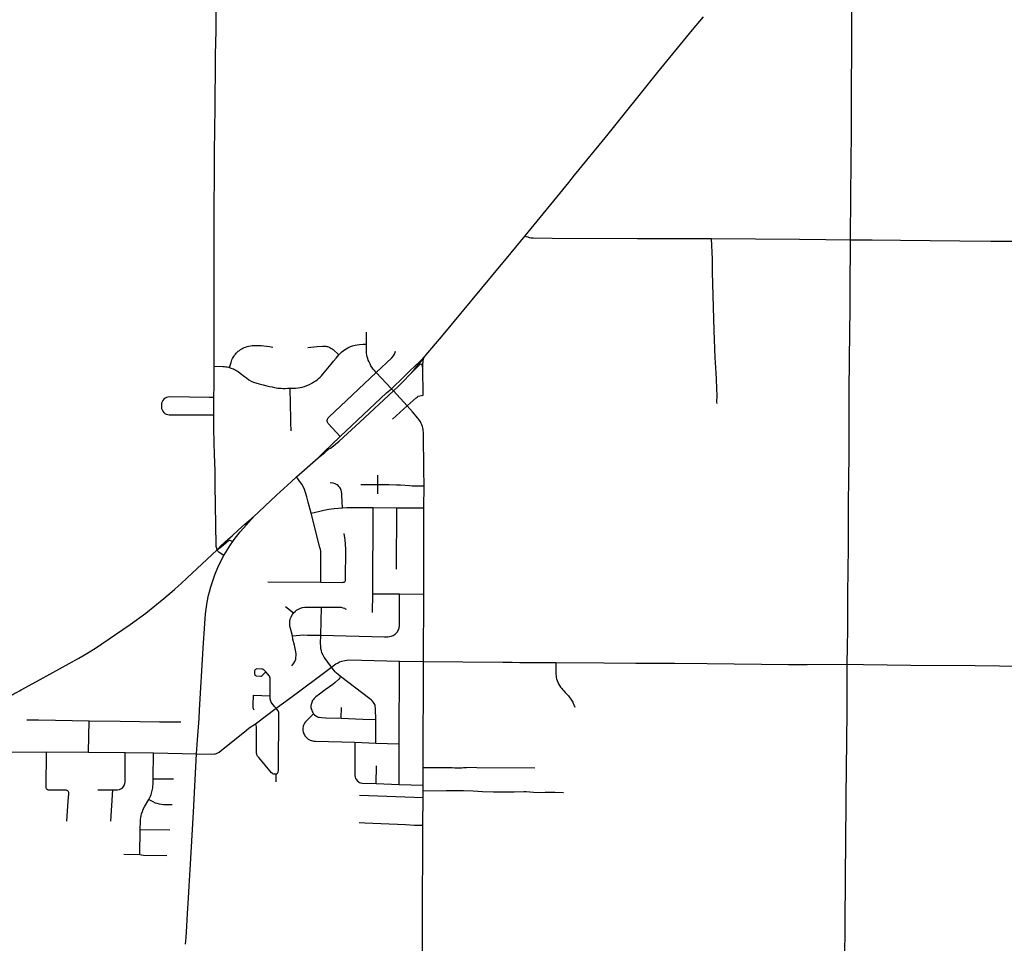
# Model space of a CAD drawing. Extents: x 1410746 to 1533160, y 578873 to 704954.
# Tile 7 of 227: x 1443230 to 1455730, y 594891 to 606619. Entities that reach past the tile are written whole.
import ezdxf

# ---------------------------------------------------------------- set-up
doc = ezdxf.new("R2010")
doc.units = 0
doc.header["$MEASUREMENT"] = 0
doc.layers.add('MC_STREETS', color=254, linetype='CONTINUOUS')

msp = doc.modelspace()

# ---------------------------------------------------------------- linework, layer by layer
at = {"layer": 'MC_STREETS'}
for p, q in [((1445723.727725, 606580.875525), (1445726.375, 606761.1875)), ((1450200.323225, 604551.109075), (1450275.3892, 604643.222325)), ((1449645.811275, 603874.92065), (1450200.323225, 604551.109075)), ((1449409.41435, 603587.8717), (1449645.811275, 603874.92065)), ((1451074.3682, 603842.469825), (1452012.2554, 603841.1055)), ((1447632.55905, 602498.009425), (1447633.342375, 602650.411225)), ((1448361.172975, 602325.52375), (1448386.340225, 602357.26845)), ((1447948.862225, 601933.50435), (1447757.24315, 602139.208725)), ((1448353.509625, 601849.261275), (1448349.08245, 602199.3499)), ((1447974.9248, 601905.156275), (1447948.862225, 601933.50435)), ((1448148.040375, 601714.676025), (1447974.9248, 601905.156275)), ((1447961.17405, 601545.816325), (1448148.040375, 601714.676025)), ((1446743.45295, 600812.3636), (1447018.5934, 601057.002475)), ((1447775.092725, 600717.09795), (1447775.092725, 600836.3401)), ((1447560.87965, 600716.708225), (1447775.092725, 600717.09795)), ((1447775.092725, 600596.96045), (1447775.092725, 600717.09795)), ((1448362.5482, 600422.0652), (1448363.3971, 600698.244425)), ((1447714.715775, 599330.6972), (1447718.35415, 600423.675075)), ((1447718.35415, 600423.675075), (1448018.024475, 600422.2771)), ((1448013.971075, 599641.627025), (1448018.024475, 600422.2771)), ((1448018.024475, 600422.2771), (1448362.5482, 600422.0652)), ((1448362.50975, 599323.99545), (1448362.5482, 600422.0652)), ((1446381.20575, 599481.48625), (1447053.17575, 599477.596175)), ((1447710.80665, 599090.123875), (1447714.715775, 599330.6972)), ((1448051.010375, 599327.45475), (1448362.50975, 599323.99545)), ((1448357.9999, 598468.6875), (1448362.50975, 599323.99545)), ((1446602.828225, 599166.96295), (1446704.85525, 599086.9047)), ((1447054.825025, 598802.47845), (1447062.188525, 599161.5463)), ((1448045.82765, 597422.536975), (1448051.610575, 598474.12125)), ((1448051.610575, 598474.12125), (1448357.9999, 598468.6875)), ((1448351.837075, 597123.3289), (1448357.9999, 598468.6875)), ((1450037.4101, 598457.543925), (1450647.37455, 598451.85745)), ((1446224.185175, 597678.6304), (1446485.9483, 597875.004925)), ((1447312.1175, 597748.32865), (1447315.815, 597886.327375)), ((1447750.520825, 597433.683275), (1447750.759325, 597734.2414)), ((1444104.51565, 597318.434825), (1444112.156625, 597717.946325)), ((1447484.494125, 597443.868625), (1447750.520825, 597433.683275)), ((1447750.520825, 597433.683275), (1448045.82765, 597422.536975)), ((1448047.390625, 596906.99405), (1448045.82765, 597422.536975)), ((1442975.890925, 597318.41775), (1443568.826475, 597320.883875)), ((1443568.826475, 597320.883875), (1444104.51565, 597318.434825)), ((1444104.51565, 597318.434825), (1444570.721075, 597315.38265)), ((1444570.721075, 597315.38265), (1444928.8134, 597309.639775)), ((1444926.12785, 596980.175), (1444928.8134, 597309.639775)), ((1444928.8134, 597309.639775), (1445474.676825, 597297.425225)), ((1447756.20695, 596919.005975), (1447761.97815, 597143.45715)), ((1448351.5001, 596897.5137), (1448351.837075, 597123.3289)), ((1444926.12785, 596980.175), (1445182.230025, 596978.9647)), ((1446485.84945, 596940.45855), (1446484.693075, 597038.934125)), ((1447756.20695, 596919.005975), (1448047.390625, 596906.99405)), ((1448047.390625, 596906.99405), (1448351.5001, 596897.5137)), ((1448351.37075, 596826.3905), (1448351.5001, 596897.5137)), ((1444220.6145, 596842.17135), (1444411.667025, 596838.124725)), ((1444385.87545, 596444.165475), (1444411.667025, 596838.124725)), ((1447543.525575, 596772.932475), (1448351.212575, 596742.4851)), ((1448348.47665, 596392.974075), (1448351.212575, 596742.4851)), ((1448351.212575, 596742.4851), (1448351.37075, 596826.3905)), ((1444755.016975, 596017.887875), (1444760.7218, 596335.76465)), ((1444760.7218, 596335.76465), (1445136.828525, 596330.35805)), ((1444552.66385, 596021.3266), (1444755.016975, 596017.887875))]:
    msp.add_line(p, q, dxfattribs=at)
for points in [[(1453777.324925, 603823.9901), (1453783.186525, 604391.379325), (1453788.011125, 605203.852225), (1453789.231375, 605496.745275), (1453795.7026, 606499.11645), (1453799.39435, 607009.242575), (1453803.655775, 607694.50985), (1453805.45135, 608217.483825), (1453807.694075, 608513.94955), (1453808.33475, 608715.475825), (1453807.1674, 608913.551175), (1453806.265625, 608931.3173), (1453803.03595, 608942.6212), (1453798.02905, 608952.369975), (1453785.20995, 608967.03905)], [(1450275.3892, 604643.222325), (1450684.714925, 605145.50485), (1451333.54315, 605950.503075), (1451771.993375, 606489.975), (1451909.760525, 606656.7761)], [(1445699.875975, 602218.84235), (1445697.34055, 602451.695225), (1445698.621375, 602719.4447), (1445699.21455, 602857.874525), (1445698.518025, 603536.254075), (1445698.50195, 603699.8348), (1445697.92125, 603822.258425), (1445698.4862, 603931.907475), (1445700.08825, 604311.132775), (1445702.18895, 604563.928525), (1445702.7139, 604794.897225), (1445703.792625, 604915.829725), (1445708.9186, 605247.2569), (1445711.76375, 605481.456875), (1445712.923525, 605633.719375), (1445717.205, 605965.163925), (1445718.15545, 606175.722225), (1445722.675125, 606477.652075), (1445723.301775, 606562.890425), (1445723.727725, 606580.875525)], [(1449645.811275, 603874.92065), (1449661.4832, 603866.0208), (1449679.9461, 603859.814775), (1449699.401125, 603854.208), (1449720.11375, 603850.591525), (1449749.38425, 603848.6835), (1449991.2387, 603846.840825), (1451074.3682, 603842.469825)], [(1452012.2554, 603841.1055), (1453128.807175, 603830.14995), (1453463.9957, 603826.27805), (1453777.324925, 603823.9901)], [(1452084.666375, 601747.218075), (1452082.51005, 601761.993125), (1452082.51005, 601783.16905), (1452084.022625, 601826.0251), (1452085.031, 601847.201025), (1452082.91115, 601876.3871), (1452080.9975, 601902.1576), (1452079.484925, 601931.40055), (1452076.912425, 602060.093975), (1452072.4769, 602130.28675), (1452062.042675, 602266.42865), (1452058.15645, 602326.90455), (1452048.130375, 602671.37625), (1452026.268175, 603413.697375), (1452024.13235, 603580.011875), (1452012.2554, 603841.1055)], [(1453736.935675, 598433.778125), (1453740.26285, 598661.442875), (1453742.32985, 598871.0257), (1453744.6723, 599329.2098), (1453750.5514, 599922.746175), (1453754.1099, 600258.5692), (1453753.534525, 600555.606275), (1453754.24815, 600707.411075), (1453759.785, 601170.379075), (1453761.95075, 601457.301175), (1453762.369025, 601894.9594), (1453765.431725, 602312.203975), (1453771.568525, 602960.409125), (1453773.665125, 603174.275275), (1453777.324925, 603823.9901)], [(1453777.324925, 603823.9901), (1454052.47105, 603823.896375), (1454412.329225, 603820.620725), (1455163.29745, 603812.779575), (1455560.168425, 603808.054875), (1455912.027475, 603805.80765), (1456184.08815, 603802.8693), (1456488.93505, 603799.64055), (1457351.39495, 603787.06315)], [(1448386.340225, 602357.26845), (1448584.831475, 602591.40165), (1449341.382525, 603505.2629), (1449409.41435, 603587.8717)], [(1445893.874475, 602201.74255), (1445913.126225, 602267.237125), (1445919.06655, 602284.932525), (1445925.070175, 602299.8641), (1445932.136025, 602314.99655), (1445940.028975, 602329.700875), (1445947.12945, 602341.45755), (1445955.08145, 602353.333975), (1445962.293125, 602363.137675), (1445970.563275, 602373.43915), (1445979.275, 602383.364075), (1445991.0169, 602395.462475), (1446004.636575, 602407.932275), (1446019.31205, 602419.775925), (1446033.300275, 602429.741675), (1446049.766825, 602440.0195), (1446064.248925, 602447.89605), (1446080.54205, 602455.5815), (1446097.8433, 602462.48955), (1446119.103625, 602469.3354), (1446139.237225, 602474.254125), (1446159.863525, 602477.801975), (1446183.48405, 602480.069775), (1446202.0765, 602480.5235), (1446227.462575, 602480.659525), (1446296.4707, 602479.85265), (1446327.929625, 602478.094425), (1446363.413725, 602474.24675), (1446401.46295, 602469.1165), (1446445.924975, 602462.2762)], [(1447281.3691, 602363.36055), (1447298.28435, 602381.168375), (1447318.212925, 602399.68655), (1447335.65645, 602413.981), (1447353.712, 602426.828225), (1447373.599775, 602439.5694), (1447398.127175, 602453.210325), (1447429.396775, 602467.142375), (1447456.6428, 602477.14925), (1447489.2231, 602486.318175), (1447512.970775, 602490.567525), (1447546.306325, 602495.349325), (1447589.82065, 602497.617325), (1447632.55905, 602498.009425)], [(1447757.24315, 602139.208725), (1447735.5412, 602162.8559), (1447718.7689, 602182.8726), (1447709.7312, 602195.44475), (1447689.766675, 602224.634975), (1447677.573775, 602248.2012), (1447664.86285, 602273.96395), (1447655.707675, 602294.553475), (1447648.864525, 602318.010125), (1447641.991825, 602340.010075), (1447637.264175, 602360.77605), (1447634.4177, 602382.790825), (1447632.55905, 602405.867025), (1447632.16695, 602433.3137), (1447632.55905, 602498.009425)], [(1446658.316225, 601939.32335), (1446666.21525, 601939.593875), (1446698.62495, 601940.385875), (1446733.027775, 601942.230025), (1446766.05265, 601945.55975), (1446791.599425, 601949.27105), (1446815.816975, 601954.739525), (1446844.250575, 601962.56955), (1446875.919225, 601973.544275), (1446908.571825, 601987.266725), (1446938.4903, 602002.86345), (1446966.441675, 602019.77745), (1446987.81995, 602034.218525), (1447005.7322, 602047.517025), (1447025.27285, 602063.800875), (1447044.270675, 602080.898925), (1447061.368725, 602098.539775), (1447078.882725, 602118.387825), (1447099.685175, 602143.827725), (1447140.993825, 602193.98545), (1447183.4583, 602245.576875), (1447214.947075, 602283.9134), (1447246.7249, 602322.60855), (1447281.3691, 602363.36055)], [(1446887.9633, 602455.6086), (1447008.815025, 602467.268), (1447073.929275, 602473.45005), (1447085.02655, 602474.1529), (1447095.048975, 602474.1761), (1447106.850725, 602473.44895), (1447117.729325, 602472.083725), (1447129.9609, 602469.718925), (1447139.352325, 602467.2834), (1447149.945475, 602463.8555), (1447159.716775, 602460.02105), (1447167.587525, 602456.422575), (1447180.620725, 602449.38815), (1447188.0777, 602444.693825), (1447198.115575, 602437.48335), (1447208.24485, 602429.049925), (1447281.3691, 602363.36055)], [(1447757.24315, 602139.208725), (1447952.660175, 602325.267975), (1447975.17325, 602351.76695), (1447987.105, 602370.46705), (1448003.3661, 602408.0234)], [(1447948.862225, 601933.50435), (1448108.66035, 602084.260375), (1448184.002425, 602159.31595), (1448309.13245, 602279.04825), (1448386.340225, 602357.26845)], [(1448185.454325, 602119.068225), (1448250.578475, 602191.9106), (1448318.741, 602272.00225), (1448361.172975, 602325.52375)], [(1448349.08245, 602199.3499), (1448345.616125, 602212.84045), (1448342.23845, 602223.558275), (1448338.113575, 602232.892375), (1448332.231725, 602240.046), (1448326.34985, 602242.90745), (1448319.19625, 602244.020225), (1448312.042625, 602241.476725), (1448304.889025, 602235.9128), (1448185.454325, 602119.068225)], [(1448349.08245, 602199.3499), (1448350.0966, 602259.202525), (1448350.577025, 602272.246475), (1448352.0585, 602287.357575), (1448355.02145, 602303.950175), (1448361.172975, 602325.52375)], [(1445695.086025, 601821.224975), (1445697.629575, 601972.607925), (1445699.711275, 602073.84625), (1445700.14105, 602176.9402), (1445699.875975, 602218.84235)], [(1445699.875975, 602218.84235), (1445809.9732, 602216.943075), (1445831.341575, 602215.046425), (1445847.63485, 602212.889925), (1445864.17945, 602209.27085), (1445880.435, 602205.293475), (1445893.874475, 602201.74255)], [(1445893.874475, 602201.74255), (1445912.634725, 602195.888), (1445928.282, 602189.737075), (1445943.366625, 602183.598), (1445958.7101, 602176.360475), (1445973.475825, 602168.406425), (1445988.23365, 602160.087875), (1446002.7028, 602151.411375), (1446029.054125, 602131.5607), (1446082.29055, 602090.391475), (1446108.62745, 602069.812775), (1446141.1136, 602046.92175), (1446169.785125, 602030.3027), (1446199.635475, 602016.20955), (1446239.347975, 602002.27815), (1446271.281325, 601993.607225), (1446319.204125, 601981.6932), (1446366.867425, 601970.877625), (1446402.75055, 601962.490175), (1446434.714075, 601955.27595), (1446467.0078, 601948.45685), (1446486.27705, 601944.9287), (1446506.089075, 601941.943325), (1446525.9011, 601939.772125), (1446550.3269, 601938.41515), (1446574.752675, 601937.32955), (1446599.9808, 601937.674275), (1446632.9535, 601938.454775), (1446658.316225, 601939.32335)], [(1447135.31935, 601534.275775), (1447137.7706, 601546.086325), (1447141.33605, 601554.777125), (1447146.4614, 601563.9136), (1447154.454425, 601572.90795), (1447757.24315, 602139.208725)], [(1447974.9248, 601905.156275), (1448039.838775, 601966.270725), (1448098.1152, 602023.3738), (1448185.454325, 602119.068225)], [(1446658.316225, 601939.32335), (1446659.651825, 601889.383375), (1446662.334575, 601789.07195), (1446669.3851, 601499.18795), (1446671.8272, 601398.781175)], [(1447018.5934, 601057.002475), (1447102.351, 601124.7842), (1447130.03575, 601149.240675), (1447141.0927, 601158.5518), (1447155.932275, 601168.44485), (1447176.300325, 601180.3747), (1447192.012825, 601191.140675), (1447284.251025, 601268.248325), (1447548.61075, 601507.2136), (1447974.9248, 601905.156275)], [(1447297.782075, 601326.06075), (1447888.3664, 601879.142), (1447948.862225, 601933.50435)], [(1445694.357175, 601601.203025), (1445693.854, 601747.899725), (1445695.086025, 601821.224975)], [(1448148.040375, 601714.676025), (1448262.21205, 601815.4419), (1448276.269425, 601827.90545), (1448291.013975, 601836.844925), (1448310.88015, 601844.708625), (1448330.332425, 601848.01965), (1448353.509625, 601849.261275)], [(1448356.875, 601251.7499), (1448354.88415, 601382.08895), (1448353.799075, 601400.318125), (1448351.84595, 601415.7261), (1448347.7227, 601436.559425), (1448342.731375, 601455.005625), (1448336.00395, 601474.536875), (1448327.65315, 601493.0558), (1448317.991775, 601511.64625), (1448308.8772, 601527.27125), (1448299.111575, 601542.028175), (1448283.7873, 601560.941525), (1448215.762675, 601637.875975), (1448148.040375, 601714.676025)], [(1445738.10005, 599888.677125), (1445727.01115, 599916.772625), (1445724.258575, 599929.1593), (1445722.8322, 599949.3502), (1445713.0741, 600709.920175), (1445710.06, 600892.14225), (1445704.266375, 601103.567025), (1445698.161725, 601245.049025), (1445694.941275, 601430.918725), (1445694.357175, 601601.203025)], [(1447297.782075, 601326.06075), (1447148.021275, 601489.930425), (1447141.416725, 601500.3113), (1447136.87925, 601508.8719), (1447134.873675, 601520.2368), (1447135.31935, 601534.275775)], [(1447018.5934, 601057.002475), (1447094.246175, 601133.81915), (1447189.68505, 601222.565675), (1447297.782075, 601326.06075)], [(1448363.3971, 600698.244425), (1448359.516525, 600902.70075), (1448358.98505, 601013.976575), (1448356.875, 601251.7499)], [(1446193.979975, 600301.10635), (1446341.68145, 600442.70745), (1446490.41015, 600579.55265), (1446676.392625, 600752.732375), (1446743.45295, 600812.3636)], [(1446929.115975, 600351.22895), (1446893.993975, 600492.94095), (1446875.095075, 600560.3637), (1446859.64005, 600617.150325), (1446844.6112, 600653.52625), (1446827.330075, 600689.948425), (1446810.218575, 600720.902425), (1446796.5506, 600741.220625), (1446743.45295, 600812.3636)], [(1447329.31255, 600421.934325), (1447320.10465, 600582.2981), (1447318.843225, 600602.841375), (1447316.1306, 600624.18345), (1447310.361275, 600645.067925), (1447302.88785, 600665.2585), (1447294.15525, 600679.968775), (1447283.7034, 600693.1237), (1447271.629725, 600703.75575), (1447258.835225, 600713.12635), (1447235.048275, 600724.299025), (1447211.692175, 600732.07895), (1447173.50655, 600737.785925)], [(1447775.092725, 600717.09795), (1447919.72535, 600717.3861), (1448015.336875, 600714.36165), (1448062.79135, 600712.164725), (1448177.251925, 600703.410875), (1448214.5398, 600700.76665), (1448250.998125, 600700.419425), (1448363.3971, 600698.244425)], [(1446929.115975, 600351.22895), (1447039.902825, 600379.226), (1447090.423675, 600390.684325), (1447156.5695, 600402.6635), (1447220.979225, 600411.864875), (1447276.882, 600418.2885), (1447329.31255, 600421.934325)], [(1447329.31255, 600421.934325), (1447385.215325, 600425.059325), (1447440.9445, 600426.101), (1447506.5695, 600426.101), (1447718.35415, 600423.675075)], [(1445738.10005, 599888.677125), (1445782.85795, 599937.003525), (1445875.542275, 600021.293925), (1445925.7702, 600066.530375), (1446002.6936, 600135.99185), (1446090.489025, 600213.609475), (1446193.979975, 600301.10635)], [(1445935.47495, 599991.521525), (1445953.50375, 600017.87005), (1446030.69945, 600114.28585), (1446108.360375, 600205.95595), (1446193.979975, 600301.10635)], [(1447053.17575, 599477.596175), (1447054.450125, 599811.81565), (1447053.62345, 599843.642375), (1447051.5568, 599868.4424), (1447047.836775, 599890.3491), (1447042.4343, 599915.364), (1446929.115975, 600351.22895)], [(1445738.10005, 599888.677125), (1445793.33, 599931.0195), (1445875.21095, 600002.36425), (1445884.035125, 600007.803825), (1445892.496675, 600009.25435), (1445899.50765, 600008.77085), (1445916.188975, 600002.96865), (1445935.47495, 599991.521525)], [(1445823.4361, 599816.16015), (1445862.538375, 599882.0268), (1445907.05075, 599950.69695), (1445935.47495, 599991.521525)], [(1447365.791, 599496.18215), (1447367.8152, 599507.748975), (1447368.943275, 599895.51985), (1447366.1594, 599959.549025), (1447361.152825, 600013.601), (1447348.99215, 600095.031025)], [(1442957.949025, 597949.791175), (1443144.01265, 598051.234875), (1443157.39845, 598058.2447), (1443170.791775, 598065.6187), (1443199.283525, 598081.060275), (1443228.056425, 598096.495925), (1443248.8543, 598107.724575), (1443492.19435, 598240.7768), (1443982.891875, 598510.81235), (1444082.71385, 598569.959225), (1444204.304475, 598646.509275), (1444274.56155, 598692.786725), (1444632.3817, 598940.800675), (1444831.69135, 599084.24495), (1445059.9901, 599267.533275), (1445193.63255, 599382.457925), (1445203.097425, 599390.6423), (1445278.320375, 599459.408225), (1445352.12765, 599527.838875), (1445738.10005, 599888.677125)], [(1445823.4361, 599816.16015), (1445761.4951, 599854.869875), (1445753.24595, 599862.472025), (1445747.584775, 599869.427175), (1445738.10005, 599888.677125)], [(1445474.676825, 597297.425225), (1445487.404925, 597476.12185), (1445506.7612, 597746.0488), (1445514.283825, 597851.54695), (1445560.592775, 598637.5247), (1445579.476275, 598953.00175), (1445590.699675, 599074.08945), (1445611.754425, 599221.20595), (1445629.37315, 599310.830775), (1445640.653325, 599352.495375), (1445658.3485, 599418.43785), (1445708.5413, 599571.513), (1445755.909, 599683.11415), (1445823.4361, 599816.16015)], [(1447053.17575, 599477.596175), (1447327.620525, 599474.205225), (1447337.4523, 599475.3619), (1447348.440775, 599478.2536), (1447355.9592, 599482.59115), (1447362.32095, 599489.53125), (1447365.791, 599496.18215)], [(1447054.825025, 598802.47845), (1447862.1269, 598784.1143), (1447904.099575, 598783.9834), (1447925.834775, 598786.0887), (1447946.495825, 598790.7662), (1447971.48495, 598800.455475), (1447984.024275, 598807.485325), (1447997.76475, 598818.1336), (1448004.93895, 598824.54435), (1448013.0098, 598833.487225), (1448024.8536, 598847.8176), (1448032.709875, 598860.043625), (1448039.440175, 598872.2926), (1448044.184275, 598883.853925), (1448047.82435, 598896.530425), (1448049.4336, 598906.3342), (1448051.391275, 598919.40965), (1448052.526775, 598933.59465), (1448052.6777, 598954.722225), (1448051.7292, 599142.365875), (1448051.541875, 599312.14245), (1448051.010375, 599327.45475)], [(1447714.715775, 599330.6972), (1447836.385475, 599329.298575), (1448051.010375, 599327.45475)], [(1446704.85525, 599086.9047), (1446730.395225, 599109.696975), (1446744.432275, 599121.067375), (1446768.118575, 599135.882625), (1446795.664775, 599146.611275), (1446820.061075, 599154.854375), (1446849.428775, 599158.25955), (1446882.4202, 599159.768725), (1447062.188525, 599161.5463)], [(1447062.188525, 599161.5463), (1447311.47315, 599160.07845), (1447332.1765, 599153.0965), (1447353.1617, 599146.10865), (1447362.327375, 599139.72745), (1447373.85555, 599132.340325)], [(1446691.791975, 598793.531275), (1446663.118125, 598906.330275), (1446661.600425, 598914.740675), (1446659.609275, 598927.53265), (1446658.477725, 598941.035575), (1446658.597475, 598946.86235), (1446658.614525, 598961.434825), (1446659.6913, 598972.70645), (1446661.0417, 598983.608325), (1446664.77955, 599001.01905), (1446670.2369, 599019.8517), (1446672.9357, 599027.811325), (1446677.3389, 599036.464525), (1446692.3356, 599067.1239), (1446704.85525, 599086.9047)], [(1446686.038375, 598415.366675), (1446710.303075, 598446.319375), (1446721.48975, 598469.77045), (1446734.2338, 598500.4761), (1446738.091075, 598523.713575), (1446741.26595, 598541.1358), (1446741.143575, 598562.633125), (1446737.79155, 598591.483125), (1446718.145925, 598677.501325), (1446698.580325, 598753.6813), (1446691.791975, 598793.531275)], [(1446691.791975, 598793.531275), (1446785.802925, 598803.2606), (1446836.87665, 598807.313075), (1446883.3326, 598805.995825), (1447054.825025, 598802.47845)], [(1447189.746475, 598398.28065), (1447096.070775, 598524.841), (1447081.14665, 598550.057625), (1447067.7664, 598578.87665), (1447060.366675, 598605.632375), (1447055.458125, 598632.685525), (1447051.2984, 598662.245925), (1447050.4963, 598701.286375), (1447054.825025, 598802.47845)], [(1447189.746475, 598398.28065), (1447243.70785, 598437.929625), (1447264.86785, 598450.22035), (1447291.113725, 598464.115225), (1447320.820225, 598475.331125), (1447357.622325, 598484.04895), (1447385.027125, 598487.859325), (1447408.71145, 598488.8311), (1448051.610575, 598474.12125)], [(1446222.1053, 598368.1159), (1446216.167425, 598359.633225), (1446213.339875, 598349.453975), (1446212.4916, 598314.3922), (1446214.188125, 598304.778475), (1446217.5812, 598296.013025), (1446222.670825, 598290.3579), (1446231.7568, 598286.370875), (1446293.3599, 598283.854525), (1446300.994325, 598285.2683), (1446309.477025, 598290.3579), (1446354.435275, 598337.0127)], [(1446354.435275, 598337.0127), (1446323.61485, 598366.419375), (1446315.4149, 598371.508975), (1446306.08395, 598373.488275), (1446241.33275, 598374.90205), (1446231.436275, 598373.771025), (1446222.1053, 598368.1159)], [(1446485.9483, 597875.004925), (1446655.388575, 598001.064625), (1447002.877475, 598257.954925), (1447189.746475, 598398.28065)], [(1447304.932475, 598277.467025), (1447271.557975, 598306.125325), (1447253.03145, 598322.593325), (1447234.50495, 598339.57595), (1447216.493075, 598361.1902), (1447189.746475, 598398.28065)], [(1448357.9999, 598468.6875), (1448854.5732, 598466.68635), (1449364.3998, 598461.215675), (1449481.864475, 598460.639225), (1449581.5585, 598458.96895), (1449808.899575, 598458.702225), (1449955.947175, 598458.2534), (1450037.4101, 598457.543925)], [(1450037.4101, 598457.543925), (1450036.42045, 598329.1011), (1450037.3948, 598306.530275), (1450039.228725, 598288.59845), (1450042.081525, 598268.425125), (1450046.15695, 598249.27065), (1450051.5861, 598230.0616), (1450060.663175, 598205.467175), (1450069.30325, 598187.07515), (1450082.367525, 598164.58535), (1450097.41015, 598142.419725), (1450107.84385, 598129.091325), (1450125.7326, 598108.324975), (1450137.300175, 598095.338125), (1450154.958925, 598077.12655), (1450196.29415, 598031.83695), (1450207.0169, 598018.86715), (1450226.765525, 597992.598175), (1450251.034525, 597953.12155), (1450257.807475, 597939.86795), (1450277.96195, 597889.753225)], [(1450647.37455, 598451.85745), (1451051.91555, 598448.086075), (1451545.0958, 598446.35155), (1451956.1757, 598446.062475), (1452992.2869, 598430.033), (1453228.4264, 598429.904125), (1453736.935675, 598433.778125)], [(1453715.673475, 595750.1732), (1453718.4783, 596186.0001), (1453722.8017, 596687.554775), (1453727.8153, 597176.2005), (1453730.877575, 597397.9795), (1453734.474625, 597904.429875), (1453734.7849, 598196.641775), (1453735.493275, 598329.304375), (1453736.935675, 598433.778125)], [(1453736.935675, 598433.778125), (1453944.4201, 598433.5301), (1454544.466725, 598424.157075), (1455360.872975, 598417.64665), (1455668.650875, 598412.678475), (1456050.97715, 598406.188325), (1456375.58725, 598403.63295)], [(1446411.027525, 598032.772375), (1446410.3601, 598244.813875), (1446409.00725, 598257.275425), (1446406.7452, 598268.868425), (1446401.93835, 598281.592475), (1446394.86945, 598292.3372), (1446386.767975, 598303.225175), (1446354.435275, 598337.0127)], [(1447304.932475, 598277.467025), (1447294.71825, 598260.189175), (1447282.562425, 598244.408375), (1447235.7876, 598202.741775), (1447206.008125, 598179.307125), (1447110.4591, 598108.4024), (1447036.647575, 598053.446475), (1446990.02135, 598019.063675), (1446979.98595, 598010.52595), (1446967.89705, 597998.0227), (1446956.0749, 597984.7852), (1446947.676625, 597973.6635), (1446944.756025, 597968.62315), (1446942.10215, 597962.848225), (1446933.1386, 597937.8942), (1446930.06085, 597925.20625), (1446928.807575, 597919.038275), (1446928.117275, 597912.85915), (1446927.736375, 597894.2867), (1446928.142875, 597886.627575), (1446930.11925, 597873.107275), (1446932.73375, 597863.2172), (1446937.526375, 597849.6388), (1446943.1786, 597836.7717), (1446950.20155, 597822.0552), (1446961.6707, 597804.332475)], [(1447750.759325, 597734.2414), (1447748.908625, 597863.9767), (1447747.592025, 597882.219775), (1447745.141225, 597900.12165), (1447742.5192, 597909.64755), (1447736.910925, 597924.69935), (1447730.132075, 597937.589425), (1447723.06385, 597950.121225), (1447710.6974, 597965.311475), (1447698.2637, 597977.224175), (1447674.7001, 597995.922975), (1447304.932475, 598277.467025)], [(1446205.32615, 597850.878325), (1446199.423375, 597866.503325), (1446195.2567, 597880.045), (1446193.867825, 597899.1422), (1446194.185375, 597919.8561), (1446198.3817, 598040.808875), (1446411.027525, 598032.772375)], [(1446485.9483, 597875.004925), (1446469.2216, 597895.2617), (1446430.945175, 597942.578875), (1446422.6108, 597954.617425), (1446417.14205, 597966.07575), (1446414.01705, 597977.01325), (1446411.931125, 597989.388425), (1446411.122075, 598002.729625), (1446411.027525, 598032.772375)], [(1446484.693075, 597038.934125), (1446494.028875, 597042.104775), (1446501.074775, 597048.62225), (1446505.671925, 597055.1765), (1446511.907475, 597070.7142), (1446514.257675, 597083.958875), (1446515.077425, 597101.61635), (1446519.00785, 597810.612875), (1446518.2948, 597823.67275), (1446515.75665, 597833.497275), (1446511.8851, 597841.55005), (1446506.773675, 597849.32155), (1446485.9483, 597875.004925)], [(1443320.95335, 597727.2145), (1443418.131675, 597729.257275), (1443470.4511, 597728.91715), (1444112.156625, 597717.946325)], [(1446961.6707, 597804.332475), (1446873.7506, 597720.885125), (1446857.629225, 597704.09285), (1446846.036075, 597688.30055), (1446836.917975, 597669.54305), (1446830.889775, 597650.35805), (1446825.571875, 597624.600225), (1446824.71, 597610.045125), (1446826.367475, 597594.70985), (1446828.847125, 597578.264675), (1446832.81005, 597565.432025), (1446837.59515, 597551.4898), (1446844.092175, 597538.605325), (1446850.9009, 597527.171925), (1446857.75455, 597517.923275), (1446867.38675, 597506.796), (1446877.87885, 597496.38), (1446892.2837, 597484.426275), (1446908.978525, 597474.247175), (1446918.7528, 597470.039175), (1446936.108075, 597464.582825), (1446949.5585, 597461.02805), (1446965.01715, 597459.253775), (1446984.15915, 597458.496875), (1447484.494125, 597443.868625)], [(1446961.6707, 597804.332475), (1446973.007275, 597793.8991), (1446990.213275, 597781.1593), (1446999.93505, 597774.402075), (1447010.235225, 597768.36175), (1447021.4173, 597764.124875), (1447032.622, 597760.98085), (1447060.15245, 597757.13735), (1447115.332775, 597755.277125), (1447312.1175, 597748.32865)], [(1447312.1175, 597748.32865), (1447586.314775, 597738.338175), (1447750.759325, 597734.2414)], [(1444112.156625, 597717.946325), (1444506.50335, 597712.721425), (1445005.574875, 597705.35695), (1445274.594, 597703.82775)], [(1445474.676825, 597297.425225), (1445662.26285, 597293.281), (1445702.32675, 597296.10055), (1445717.312275, 597298.70685), (1445730.349, 597302.446325), (1445745.127525, 597308.70025), (1445763.6721, 597319.977475), (1445788.27245, 597338.0519), (1446107.769825, 597599.261025), (1446145.2294, 597626.17995), (1446224.185175, 597678.6304)], [(1446484.693075, 597038.934125), (1446473.2435, 597037.3488), (1446461.265475, 597037.52495), (1446451.7535, 597039.462575), (1446444.7076, 597043.337825), (1446438.014, 597048.4461), (1446428.85435, 597057.60575), (1446264.325625, 597252.1282), (1446250.596325, 597269.533025), (1446247.040225, 597274.70655), (1446243.78795, 597280.966725), (1446241.662275, 597287.203925), (1446239.55895, 597294.533625), (1446238.071075, 597304.400725), (1446236.805, 597311.34855), (1446236.658025, 597317.90955), (1446236.6833, 597332.845875), (1446236.9824, 597616.71225), (1446234.57265, 597641.69605), (1446230.926825, 597657.8419), (1446224.185175, 597678.6304)], [(1447484.494125, 597443.868625), (1447483.890125, 597043.13025), (1447485.398975, 597020.511525), (1447488.90125, 596998.944975), (1447493.412725, 596985.372825), (1447499.932725, 596973.581175), (1447508.416975, 596961.384675), (1447517.51635, 596951.7259), (1447525.27455, 596945.37355), (1447532.773875, 596940.119625), (1447543.34865, 596933.70955), (1447557.058275, 596929.056675), (1447576.4152, 596925.016975), (1447756.20695, 596919.005975)], [(1443829.49025, 596444.261775), (1443845.94285, 596695.008075), (1443854.670675, 596788.402425), (1443855.14015, 596797.500825), (1443854.70445, 596803.70325), (1443853.66805, 596808.096275), (1443851.817, 596813.963725), (1443847.73565, 596820.969925), (1443842.215975, 596826.548675), (1443834.4207, 596831.081475), (1443827.7068, 596833.405925), (1443820.424675, 596834.621925), (1443607.98415, 596835.025675), (1443590.576375, 596837.935125), (1443577.71945, 596842.93675), (1443570.28115, 596851.105375), (1443565.96325, 596860.302525), (1443564.773275, 596870.8924), (1443568.826475, 597320.883875)], [(1444411.667025, 596838.124725), (1444441.552825, 596838.0074), (1444471.277775, 596840.1169), (1444497.922, 596845.088975), (1444513.842575, 596852.0473), (1444527.836975, 596861.23135), (1444538.45965, 596870.848775), (1444549.705375, 596883.368425), (1444556.400225, 596893.795575), (1444561.716825, 596905.708625), (1444565.9596, 596920.19415), (1444568.53505, 596935.80665), (1444569.200725, 597077.513375), (1444570.721075, 597315.38265)], [(1445393.28525, 595825.42675), (1445436.83825, 596554.957525), (1445474.676825, 597297.425225)], [(1448351.837075, 597123.3289), (1448644.85695, 597122.83645), (1448722.049375, 597122.715725), (1448754.3833, 597119.504775), (1448788.1549, 597117.72165), (1448814.6414, 597117.908975), (1448841.4471, 597119.911275), (1448866.0071, 597122.324), (1448902.39515, 597124.494925), (1448926.932825, 597125.815125), (1449033.131775, 597125.10285), (1449769.99185, 597118.894725)], [(1444871.141725, 596717.9042), (1444890.55345, 596757.57965), (1444899.2155, 596781.4464), (1444904.05865, 596797.740975), (1444919.5419, 596865.5499), (1444921.29485, 596882.272625), (1444923.1262, 596916.4809), (1444926.12785, 596980.175)], [(1448351.37075, 596826.3905), (1448644.83005, 596832.111), (1448783.862725, 596831.2321), (1448864.4359, 596829.793275), (1448988.42745, 596826.1822), (1449105.7809, 596819.77735), (1449246.43895, 596815.405225), (1449315.501675, 596813.247025), (1449506.1435, 596816.124625), (1449631.31965, 596818.282825), (1449659.376375, 596816.844025), (1449753.618175, 596809.65), (1449833.521575, 596806.74555), (1449900.376425, 596810.3694), (1450022.325325, 596808.72455), (1450132.02425, 596804.614175)], [(1444760.7218, 596335.76465), (1444762.918525, 596441.57325), (1444764.016875, 596465.0049), (1444766.945825, 596488.43655), (1444771.063525, 596509.75305), (1444777.5633, 596537.130475), (1444787.7377, 596566.972075), (1444799.530475, 596595.709625), (1444815.273625, 596625.3653), (1444871.141725, 596717.9042)], [(1444871.141725, 596717.9042), (1444919.114225, 596691.92695), (1444950.870625, 596676.7306), (1444970.923325, 596669.524175), (1445000.375725, 596661.691075), (1445030.4262, 596657.4066), (1445057.087275, 596655.4246), (1445084.788625, 596653.757675), (1445164.639825, 596653.967975)], [(1447538.625, 596425.5), (1447612.125, 596422.8125), (1448126.3479, 596398.2103), (1448244.345825, 596392.90645), (1448313.46775, 596392.135575), (1448348.47665, 596392.974075)], [(1448346.0447, 595715.789075), (1448346.257825, 595788.615375), (1448346.5823, 595845.806525), (1448347.02585, 595977.680625), (1448348.47665, 596392.974075)], [(1444755.016975, 596017.887875), (1444774.955975, 596015.131575), (1444802.4625, 596012.16935), (1445100.43785, 596004.7606)], [(1445372.2564, 595463.890125), (1445381.6849, 595622.78135), (1445393.28525, 595825.42675)], [(1453705.754425, 594684.05935), (1453709.016075, 595118.876325), (1453715.673475, 595750.1732)], [(1448328.734875, 591900.97485), (1448328.398275, 592022.299425), (1448328.40975, 592064.19565), (1448332.85495, 593480.2066), (1448334.29295, 593853.60285), (1448334.81525, 594333.762975), (1448342.725675, 594872.063075), (1448345.128875, 595402.825475), (1448346.0447, 595715.789075)], [(1445337.3534, 594879.4269), (1445343.331075, 594964.554675), (1445352.52365, 595110.0931), (1445360.818725, 595271.1401), (1445372.2564, 595463.890125)]]:
    msp.add_lwpolyline(points, dxfattribs=at)
msp.add_lwpolyline([(1445695.086025, 601821.224975), (1445639.19495, 601822.042725), (1445131.45925, 601829.471425, 0.4180258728), (1445029.988475, 601729.637), (1445029.944125, 601702.287175, 0.4142241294), (1445129.7847, 601602.119), (1445638.153775, 601601.2942), (1445694.357175, 601601.203025)], format="xyb", dxfattribs=at)

doc.saveas('drawing.dxf')
